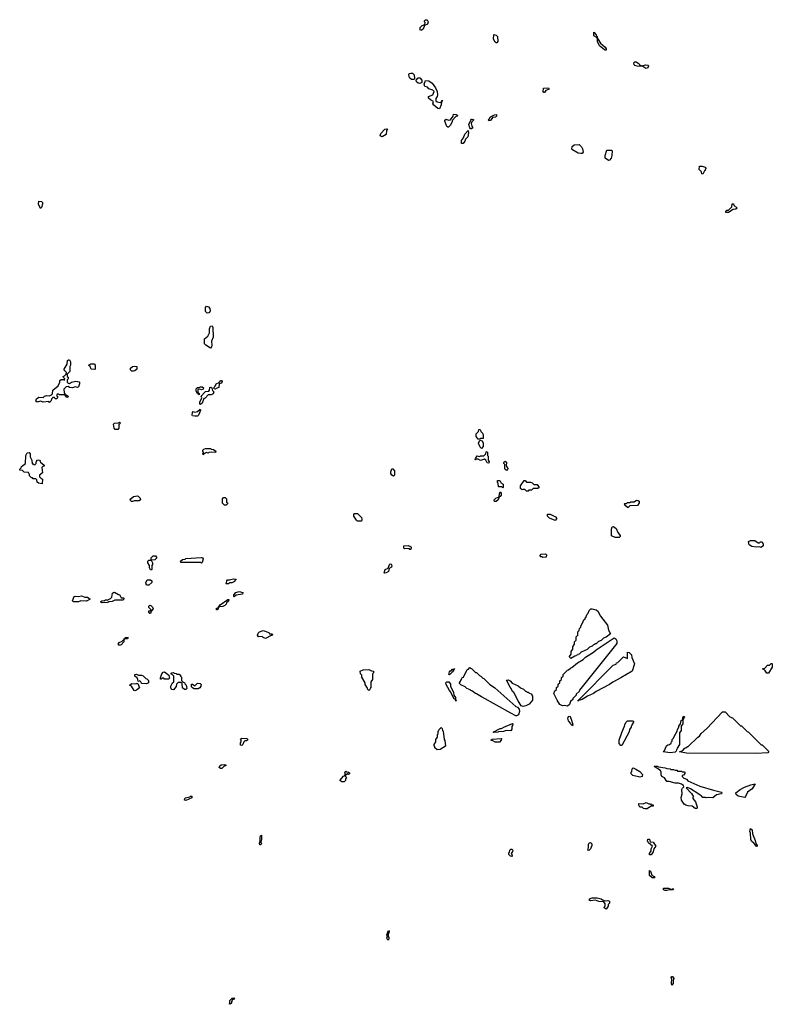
# Model space of a CAD drawing. Extents: x 2535812 to 2752880, y 540738 to 728399.
# Tile 143 of 213: x 2695600 to 2704770, y 561950 to 573940. Entities that reach past the tile are written whole.
import ezdxf

# ---------------------------------------------------------------- set-up
doc = ezdxf.new("R2010")
doc.units = 0

msp = doc.modelspace()

# ---------------------------------------------------------------- linework, layer by layer
at = {"layer": '0CON20XD'}
for points in [[(2700485, 573810), (2700480, 573815), (2700480, 573845), (2700505, 573870), (2700538, 573882), (2700540, 573905), (2700533, 573913), (2700533, 573927), (2700545, 573940), (2700565, 573940), (2700578, 573915), (2700570, 573885), (2700532, 573868), (2700518, 573825), (2700495, 573812), (2700485, 573810)], [(2701415, 573658), (2701405, 573658), (2701395, 573668), (2701374, 573704), (2701375, 573760), (2701405, 573750), (2701420, 573735), (2701427, 573675), (2701415, 573658)], [(2702735, 573568), (2702725, 573573), (2702665, 573623), (2702640, 573675), (2702640, 573710), (2702635, 573710), (2702633, 573723), (2702594, 573745), (2702595, 573790), (2702623, 573755), (2702628, 573738), (2702637, 573735), (2702640, 573710), (2702645, 573710), (2702647, 573697), (2702676, 573656), (2702733, 573605), (2702746, 573585), (2702745, 573570), (2702735, 573568)], [(2703235, 573347), (2703215, 573353), (2703192, 573372), (2703125, 573373), (2703095, 573382), (2703085, 573390), (2703084, 573415), (2703095, 573427), (2703110, 573425), (2703145, 573407), (2703152, 573392), (2703185, 573380), (2703225, 573392), (2703255, 573386), (2703262, 573375), (2703255, 573353), (2703235, 573347)], [(2700405, 573210), (2700375, 573213), (2700355, 573228), (2700344, 573246), (2700343, 573275), (2700350, 573285), (2700365, 573290), (2700387, 573287), (2700408, 573268), (2700412, 573225), (2700405, 573210)], [(2700475, 573164), (2700455, 573167), (2700433, 573185), (2700430, 573205), (2700455, 573230), (2700475, 573230), (2700500, 573205), (2700500, 573175), (2700475, 573164)], [(2700715, 572853), (2700695, 572857), (2700645, 572898), (2700634, 572915), (2700640, 572945), (2700604, 572964), (2700582, 572985), (2700582, 573005), (2700633, 573027), (2700648, 573065), (2700635, 573082), (2700587, 573097), (2700570, 573120), (2700537, 573127), (2700530, 573155), (2700545, 573200), (2700585, 573197), (2700625, 573168), (2700665, 573110), (2700687, 573065), (2700689, 573025), (2700686, 573004), (2700671, 572979), (2700672, 572952), (2700688, 572938), (2700725, 572930), (2700740, 572940), (2700745, 572958), (2700757, 572957), (2700740, 572940), (2700736, 572905), (2700715, 572853)], [(2701995, 573052), (2701985, 573052), (2701980, 573065), (2701982, 573105), (2702045, 573110), (2702050, 573095), (2702012, 573078), (2701995, 573052)], [(2700825, 572630), (2700815, 572630), (2700805, 572640), (2700778, 572705), (2700780, 572715), (2700795, 572727), (2700825, 572718), (2700848, 572722), (2700882, 572765), (2700885, 572790), (2700920, 572785), (2700940, 572775), (2700930, 572765), (2700911, 572759), (2700872, 572718), (2700865, 572690), (2700845, 572650), (2700825, 572630)], [(2701315, 572710), (2701310, 572715), (2701322, 572728), (2701335, 572756), (2701385, 572781), (2701410, 572785), (2701408, 572765), (2701398, 572755), (2701362, 572748), (2701335, 572712), (2701315, 572710)], [(2701105, 572610), (2701092, 572612), (2701083, 572623), (2701074, 572664), (2701095, 572718), (2701105, 572730), (2701115, 572730), (2701128, 572725), (2701128, 572715), (2701108, 572695), (2701100, 572675), (2701108, 572645), (2701120, 572625), (2701105, 572610)], [(2700015, 572513), (2699992, 572525), (2700002, 572555), (2700050, 572605), (2700075, 572610), (2700080, 572605), (2700068, 572592), (2700065, 572540), (2700015, 572513)], [(2701005, 572433), (2700984, 572434), (2700985, 572470), (2701007, 572503), (2701025, 572548), (2701065, 572590), (2701070, 572565), (2701060, 572515), (2701030, 572485), (2701025, 572460), (2701005, 572433)], [(2702435, 572309), (2702406, 572316), (2702335, 572354), (2702328, 572365), (2702332, 572395), (2702355, 572418), (2702415, 572420), (2702445, 572390), (2702456, 572366), (2702466, 572325), (2702455, 572312), (2702435, 572309)], [(2702775, 572227), (2702734, 572255), (2702734, 572286), (2702755, 572350), (2702815, 572350), (2702820, 572345), (2702816, 572285), (2702805, 572252), (2702785, 572228), (2702775, 572227)], [(2703925, 572060), (2703912, 572062), (2703908, 572088), (2703880, 572115), (2703883, 572157), (2703915, 572157), (2703950, 572145), (2703960, 572135), (2703960, 572125), (2703952, 572118), (2703950, 572105), (2703942, 572098), (2703925, 572060)], [(2695855, 571640), (2695830, 571695), (2695835, 571730), (2695867, 571727), (2695880, 571715), (2695880, 571695), (2695867, 571653), (2695855, 571640)], [(2704203, 571593), (2704202, 571608), (2704215, 571620), (2704238, 571622), (2704278, 571662), (2704282, 571698), (2704298, 571698), (2704302, 571682), (2704340, 571645), (2704325, 571632), (2704295, 571630), (2704235, 571594), (2704203, 571593)], [(2697885, 570366), (2697864, 570385), (2697863, 570435), (2697875, 570450), (2697900, 570445), (2697918, 570425), (2697920, 570395), (2697914, 570376), (2697905, 570370), (2697885, 570366)], [(2697925, 569942), (2697867, 569977), (2697853, 569993), (2697850, 570055), (2697892, 570088), (2697911, 570125), (2697914, 570176), (2697924, 570206), (2697945, 570210), (2697953, 570193), (2697956, 570075), (2697936, 570025), (2697942, 569975), (2697937, 569955), (2697925, 569942)], [(2695965, 569280), (2695955, 569290), (2695885, 569282), (2695855, 569293), (2695814, 569284), (2695798, 569295), (2695804, 569325), (2695835, 569342), (2695885, 569338), (2695904, 569356), (2695925, 569363), (2695965, 569360), (2695988, 569372), (2696000, 569385), (2696002, 569428), (2696068, 569482), (2696090, 569525), (2696090, 569545), (2696105, 569560), (2696135, 569560), (2696148, 569552), (2696150, 569565), (2696132, 569582), (2696130, 569595), (2696148, 569602), (2696168, 569622), (2696170, 569645), (2696142, 569672), (2696140, 569685), (2696180, 569745), (2696182, 569788), (2696195, 569800), (2696205, 569800), (2696218, 569775), (2696220, 569735), (2696210, 569715), (2696210, 569655), (2696180, 569625), (2696180, 569595), (2696190, 569585), (2696190, 569565), (2696180, 569555), (2696180, 569525), (2696192, 569512), (2696205, 569510), (2696233, 569527), (2696285, 569537), (2696325, 569530), (2696330, 569525), (2696327, 569505), (2696315, 569470), (2696305, 569462), (2696275, 569470), (2696245, 569458), (2696205, 569463), (2696192, 569472), (2696165, 569470), (2696138, 569442), (2696140, 569395), (2696150, 569385), (2696150, 569370), (2696165, 569370), (2696190, 569355), (2696188, 569342), (2696175, 569340), (2696150, 569370), (2696085, 569370), (2696075, 569380), (2696055, 569380), (2696050, 569365), (2696060, 569355), (2696060, 569335), (2696048, 569322), (2696032, 569322), (2696025, 569340), (2696005, 569340), (2695992, 569328), (2695980, 569295), (2695965, 569280)], [(2696515, 569680), (2696470, 569685), (2696458, 569718), (2696440, 569735), (2696465, 569750), (2696508, 569748), (2696520, 569735), (2696520, 569685), (2696515, 569680)], [(2696985, 569658), (2696965, 569660), (2696950, 569675), (2696950, 569695), (2696975, 569718), (2697005, 569722), (2697027, 569717), (2697028, 569685), (2697005, 569663), (2696985, 569658)], [(2697985, 569440), (2697970, 569445), (2697970, 569465), (2697982, 569478), (2697993, 569505), (2698030, 569520), (2698052, 569545), (2698060, 569545), (2698066, 569535), (2698058, 569515), (2698030, 569505), (2698028, 569462), (2697995, 569450), (2697985, 569440)], [(2697785, 569372), (2697765, 569390), (2697750, 569415), (2697750, 569445), (2697765, 569460), (2697785, 569460), (2697805, 569470), (2697825, 569468), (2697838, 569455), (2697835, 569440), (2697815, 569432), (2697795, 569440), (2697770, 569435), (2697770, 569405), (2697785, 569390), (2697785, 569372)], [(2697805, 569253), (2697795, 569260), (2697794, 569284), (2697820, 569335), (2697813, 569357), (2697854, 569406), (2697865, 569413), (2697905, 569418), (2697913, 569427), (2697915, 569460), (2697930, 569465), (2697940, 569455), (2697948, 569425), (2697967, 569407), (2697958, 569385), (2697935, 569372), (2697895, 569370), (2697858, 569332), (2697842, 569328), (2697825, 569272), (2697805, 569253)], [(2697735, 569110), (2697707, 569117), (2697700, 569125), (2697704, 569156), (2697713, 569167), (2697735, 569162), (2697765, 569169), (2697797, 569197), (2697805, 569190), (2697805, 569180), (2697778, 569125), (2697765, 569112), (2697735, 569110)], [(2696795, 568950), (2696765, 568950), (2696750, 568965), (2696743, 569015), (2696755, 569028), (2696805, 569030), (2696815, 569040), (2696830, 569025), (2696810, 569005), (2696810, 568965), (2696795, 568950)], [(2701205, 568830), (2701185, 568830), (2701163, 568865), (2701163, 568895), (2701190, 568925), (2701195, 568950), (2701205, 568950), (2701215, 568940), (2701220, 568925), (2701240, 568905), (2701247, 568885), (2701245, 568840), (2701215, 568840), (2701205, 568830)], [(2701225, 568720), (2701210, 568735), (2701192, 568785), (2701205, 568820), (2701235, 568810), (2701248, 568785), (2701247, 568743), (2701225, 568720)], [(2697835, 568640), (2697830, 568655), (2697840, 568665), (2697840, 568675), (2697833, 568683), (2697833, 568697), (2697845, 568710), (2697865, 568718), (2697925, 568720), (2697932, 568712), (2697960, 568705), (2697990, 568685), (2697985, 568670), (2697935, 568672), (2697905, 568670), (2697895, 568662), (2697875, 568670), (2697865, 568660), (2697852, 568658), (2697835, 568640)], [(2695875, 568290), (2695830, 568295), (2695815, 568310), (2695810, 568335), (2695798, 568348), (2695765, 568350), (2695755, 568360), (2695742, 568362), (2695720, 568385), (2695720, 568405), (2695710, 568415), (2695708, 568428), (2695655, 568430), (2695635, 568450), (2695600, 568455), (2695600, 568465), (2695618, 568482), (2695622, 568498), (2695670, 568535), (2695673, 568635), (2695690, 568665), (2695715, 568668), (2695728, 568655), (2695728, 568618), (2695748, 568575), (2695752, 568532), (2695765, 568530), (2695775, 568520), (2695788, 568522), (2695800, 568535), (2695800, 568555), (2695810, 568565), (2695810, 568575), (2695825, 568580), (2695840, 568575), (2695850, 568565), (2695852, 568552), (2695900, 568515), (2695898, 568502), (2695882, 568498), (2695870, 568485), (2695877, 568423), (2695840, 568395), (2695842, 568372), (2695862, 568352), (2695880, 568345), (2695875, 568290)], [(2701315, 568540), (2701295, 568542), (2701280, 568575), (2701265, 568590), (2701215, 568573), (2701185, 568590), (2701165, 568590), (2701155, 568580), (2701150, 568585), (2701152, 568595), (2701175, 568628), (2701205, 568620), (2701215, 568628), (2701255, 568630), (2701278, 568652), (2701282, 568678), (2701295, 568680), (2701300, 568675), (2701300, 568635), (2701307, 568625), (2701308, 568578), (2701320, 568555), (2701315, 568540)], [(2700155, 568383), (2700134, 568394), (2700124, 568414), (2700124, 568436), (2700135, 568470), (2700145, 568470), (2700167, 568445), (2700168, 568395), (2700155, 568383)], [(2701535, 568452), (2701515, 568462), (2701510, 568475), (2701510, 568525), (2701500, 568535), (2701500, 568545), (2701502, 568555), (2701515, 568562), (2701532, 568552), (2701528, 568508), (2701548, 568475), (2701545, 568460), (2701535, 568452)], [(2701485, 568240), (2701475, 568250), (2701432, 568252), (2701430, 568295), (2701420, 568305), (2701422, 568328), (2701448, 568328), (2701458, 568318), (2701462, 568302), (2701490, 568285), (2701490, 568245), (2701485, 568240)], [(2701795, 568200), (2701775, 568200), (2701755, 568220), (2701735, 568220), (2701724, 568214), (2701703, 568233), (2701700, 568265), (2701745, 568330), (2701758, 568328), (2701775, 568310), (2701825, 568308), (2701845, 568300), (2701865, 568280), (2701905, 568280), (2701930, 568245), (2701915, 568230), (2701855, 568230), (2701835, 568212), (2701805, 568210), (2701795, 568200)], [(2696975, 568073), (2696964, 568074), (2696950, 568085), (2696948, 568095), (2696953, 568107), (2696985, 568134), (2697035, 568140), (2697045, 568138), (2697067, 568115), (2697070, 568095), (2697055, 568080), (2696997, 568083), (2696975, 568073)], [(2698115, 568030), (2698095, 568030), (2698073, 568053), (2698070, 568105), (2698085, 568120), (2698105, 568120), (2698120, 568105), (2698120, 568065), (2698130, 568055), (2698130, 568045), (2698115, 568030)], [(2701405, 568073), (2701384, 568074), (2701382, 568095), (2701400, 568115), (2701440, 568130), (2701444, 568166), (2701455, 568190), (2701468, 568175), (2701465, 568150), (2701455, 568132), (2701440, 568130), (2701428, 568095), (2701405, 568073)], [(2703015, 568000), (2703005, 568000), (2702975, 568030), (2702970, 568045), (2702975, 568050), (2702995, 568050), (2703005, 568060), (2703035, 568060), (2703045, 568070), (2703085, 568070), (2703115, 568088), (2703137, 568087), (2703147, 568077), (2703148, 568055), (2703127, 568023), (2703035, 568020), (2703015, 568000)], [(2699765, 567832), (2699717, 567833), (2699703, 567845), (2699673, 567895), (2699672, 567915), (2699680, 567925), (2699715, 567927), (2699765, 567878), (2699770, 567855), (2699765, 567832)], [(2702125, 567840), (2702055, 567870), (2702030, 567895), (2702032, 567918), (2702065, 567918), (2702130, 567885), (2702146, 567864), (2702125, 567840)], [(2702905, 567633), (2702855, 567633), (2702812, 567655), (2702811, 567735), (2702820, 567765), (2702835, 567768), (2702867, 567745), (2702887, 567695), (2702915, 567660), (2702917, 567645), (2702905, 567633)], [(2700365, 567490), (2700355, 567490), (2700345, 567500), (2700290, 567495), (2700282, 567505), (2700282, 567535), (2700335, 567538), (2700360, 567525), (2700370, 567515), (2700365, 567490)], [(2704635, 567512), (2704615, 567520), (2704575, 567518), (2704520, 567525), (2704488, 567545), (2704480, 567585), (2704504, 567596), (2704555, 567598), (2704598, 567568), (2704612, 567568), (2704625, 567580), (2704645, 567580), (2704660, 567555), (2704660, 567535), (2704635, 567512)], [(2697205, 567240), (2697195, 567240), (2697180, 567265), (2697180, 567295), (2697160, 567325), (2697160, 567345), (2697175, 567360), (2697200, 567360), (2697200, 567385), (2697225, 567410), (2697255, 567410), (2697270, 567385), (2697248, 567362), (2697200, 567360), (2697220, 567325), (2697220, 567305), (2697210, 567295), (2697210, 567245), (2697205, 567240)], [(2697815, 567322), (2697805, 567330), (2697565, 567330), (2697560, 567345), (2697582, 567368), (2697615, 567370), (2697625, 567380), (2697815, 567391), (2697828, 567388), (2697836, 567375), (2697825, 567330), (2697815, 567322)], [(2701975, 567392), (2701965, 567400), (2701945, 567400), (2701940, 567415), (2701955, 567430), (2702005, 567437), (2702017, 567423), (2702015, 567393), (2701975, 567392)], [(2700045, 567200), (2700040, 567205), (2700054, 567245), (2700088, 567262), (2700105, 567307), (2700115, 567312), (2700125, 567310), (2700133, 567293), (2700132, 567275), (2700102, 567258), (2700095, 567220), (2700065, 567203), (2700045, 567200)], [(2698115, 567070), (2698110, 567075), (2698118, 567082), (2698123, 567107), (2698133, 567117), (2698155, 567118), (2698205, 567132), (2698236, 567126), (2698210, 567095), (2698185, 567083), (2698158, 567082), (2698145, 567072), (2698115, 567070)], [(2697175, 567052), (2697145, 567052), (2697138, 567082), (2697155, 567118), (2697195, 567120), (2697210, 567105), (2697210, 567085), (2697175, 567052)], [(2696255, 566852), (2696243, 566863), (2696262, 566915), (2696275, 566922), (2696315, 566916), (2696355, 566923), (2696395, 566907), (2696425, 566906), (2696460, 566885), (2696415, 566860), (2696345, 566862), (2696315, 566853), (2696255, 566852)], [(2696605, 566840), (2696594, 566844), (2696590, 566855), (2696600, 566865), (2696632, 566868), (2696645, 566877), (2696657, 566877), (2696665, 566870), (2696708, 566892), (2696722, 566908), (2696732, 566955), (2696744, 566966), (2696755, 566968), (2696805, 566940), (2696815, 566940), (2696835, 566900), (2696865, 566900), (2696870, 566895), (2696870, 566885), (2696855, 566872), (2696758, 566872), (2696726, 566854), (2696685, 566850), (2696675, 566842), (2696605, 566840)], [(2698215, 566912), (2698210, 566915), (2698210, 566935), (2698232, 566965), (2698275, 566976), (2698320, 566965), (2698315, 566943), (2698238, 566932), (2698215, 566912)], [(2697195, 566710), (2697185, 566710), (2697172, 566725), (2697175, 566740), (2697188, 566742), (2697200, 566755), (2697173, 566783), (2697173, 566797), (2697185, 566810), (2697196, 566806), (2697218, 566785), (2697228, 566765), (2697202, 566738), (2697195, 566710)], [(2698005, 566752), (2698000, 566755), (2698000, 566775), (2698020, 566780), (2698042, 566815), (2698135, 566878), (2698148, 566878), (2698145, 566860), (2698121, 566839), (2698115, 566822), (2698098, 566805), (2698075, 566793), (2698030, 566790), (2698028, 566782), (2698020, 566780), (2698018, 566762), (2698005, 566752)], [(2702315, 566160), (2702302, 566172), (2702300, 566185), (2702320, 566215), (2702320, 566245), (2702340, 566275), (2702340, 566305), (2702360, 566335), (2702360, 566365), (2702380, 566385), (2702380, 566425), (2702400, 566445), (2702400, 566485), (2702418, 566502), (2702420, 566525), (2702438, 566542), (2702440, 566565), (2702448, 566572), (2702450, 566585), (2702458, 566592), (2702475, 566630), (2702488, 566642), (2702490, 566655), (2702498, 566662), (2702515, 566700), (2702528, 566712), (2702540, 566745), (2702560, 566765), (2702575, 566767), (2702625, 566753), (2702646, 566736), (2702676, 566675), (2702763, 566565), (2702776, 566506), (2702797, 566463), (2702745, 566420), (2702712, 566408), (2702685, 566380), (2702652, 566368), (2702625, 566340), (2702615, 566340), (2702605, 566330), (2702592, 566328), (2702575, 566310), (2702542, 566298), (2702515, 566270), (2702442, 566238), (2702418, 566212), (2702402, 566208), (2702398, 566202), (2702382, 566198), (2702378, 566192), (2702362, 566188), (2702315, 566160)], [(2696825, 566323), (2696810, 566325), (2696800, 566335), (2696812, 566355), (2696848, 566372), (2696890, 566415), (2696920, 566415), (2696915, 566400), (2696880, 566400), (2696870, 566390), (2696868, 566365), (2696835, 566328), (2696825, 566323)], [(2698595, 566403), (2698567, 566417), (2698555, 566430), (2698510, 566425), (2698498, 566445), (2698505, 566470), (2698523, 566487), (2698565, 566500), (2698637, 566477), (2698645, 566460), (2698675, 566460), (2698680, 566455), (2698675, 566440), (2698665, 566440), (2698595, 566403)], [(2702275, 565582), (2702235, 565590), (2702215, 565586), (2702182, 565602), (2702148, 565655), (2702110, 565735), (2702122, 565768), (2702140, 565785), (2702142, 565808), (2702160, 565825), (2702162, 565848), (2702180, 565865), (2702182, 565888), (2702200, 565905), (2702202, 565928), (2702220, 565945), (2702222, 565968), (2702275, 566020), (2702288, 566022), (2702310, 566045), (2702328, 566052), (2702395, 566108), (2702465, 566150), (2702494, 566176), (2702592, 566238), (2702624, 566266), (2702845, 566412), (2702862, 566402), (2702876, 566375), (2702876, 566344), (2702503, 565877), (2702420, 565775), (2702415, 565760), (2702380, 565725), (2702380, 565715), (2702340, 565675), (2702338, 565662), (2702312, 565638), (2702298, 565602), (2702275, 565582)], [(2702405, 565640), (2702402, 565648), (2702410, 565650), (2702412, 565658), (2702832, 566078), (2702868, 566092), (2702872, 566108), (2702888, 566112), (2702955, 566180), (2703005, 566160), (2703005, 566238), (2703025, 566234), (2703056, 566206), (2703058, 566175), (2703091, 566095), (2703062, 566008), (2702925, 565924), (2702825, 565872), (2702788, 565845), (2702622, 565758), (2702590, 565735), (2702518, 565702), (2702455, 565660), (2702410, 565650), (2702405, 565640)], [(2701655, 565464), (2701644, 565464), (2701584, 565494), (2701235, 565692), (2701225, 565693), (2701165, 565732), (2701154, 565734), (2701108, 565768), (2701095, 565770), (2701088, 565778), (2701050, 565795), (2701028, 565818), (2700975, 565840), (2700960, 565855), (2700960, 565865), (2700988, 565912), (2700992, 565928), (2701008, 565932), (2701052, 566028), (2701068, 566032), (2701085, 566050), (2701092, 566042), (2701105, 566040), (2701152, 565992), (2701165, 565990), (2701202, 565952), (2701220, 565945), (2701242, 565922), (2701255, 565918), (2701325, 565850), (2701388, 565805), (2701647, 565577), (2701665, 565568), (2701687, 565545), (2701689, 565515), (2701676, 565475), (2701655, 565464)], [(2704705, 565982), (2704678, 566018), (2704650, 566035), (2704678, 566042), (2704712, 566078), (2704735, 566080), (2704755, 566100), (2704765, 566100), (2704770, 566095), (2704768, 566055), (2704725, 565984), (2704705, 565982)], [(2697145, 565853), (2697090, 565855), (2697080, 565865), (2697078, 565878), (2697065, 565890), (2697042, 565882), (2697040, 565905), (2697030, 565925), (2697002, 565945), (2697002, 565965), (2697025, 565970), (2697048, 565958), (2697085, 565958), (2697105, 565948), (2697135, 565918), (2697150, 565915), (2697168, 565895), (2697170, 565865), (2697145, 565853)], [(2697415, 565910), (2697365, 565910), (2697355, 565920), (2697335, 565920), (2697325, 565910), (2697315, 565910), (2697314, 565926), (2697333, 565975), (2697347, 565993), (2697365, 565997), (2697418, 565958), (2697420, 565935), (2697430, 565925), (2697415, 565910)], [(2697475, 565780), (2697455, 565783), (2697445, 565792), (2697440, 565805), (2697442, 565825), (2697462, 565865), (2697480, 565875), (2697480, 565945), (2697458, 565968), (2697442, 565972), (2697452, 565988), (2697475, 565990), (2697482, 565982), (2697505, 565980), (2697515, 565970), (2697545, 565970), (2697558, 565958), (2697560, 565945), (2697570, 565935), (2697572, 565892), (2697592, 565872), (2697608, 565868), (2697612, 565852), (2697627, 565837), (2697638, 565795), (2697625, 565782), (2697610, 565785), (2697582, 565805), (2697580, 565855), (2697565, 565870), (2697532, 565868), (2697512, 565848), (2697505, 565820), (2697475, 565780)], [(2699855, 565770), (2699840, 565785), (2699838, 565798), (2699810, 565845), (2699810, 565865), (2699770, 565935), (2699768, 565958), (2699752, 565975), (2699750, 566005), (2699785, 566022), (2699855, 566028), (2699885, 566010), (2699910, 566005), (2699910, 565985), (2699900, 565975), (2699900, 565905), (2699880, 565875), (2699880, 565805), (2699872, 565798), (2699868, 565782), (2699855, 565770)], [(2700835, 565962), (2700830, 565965), (2700835, 566000), (2700845, 566010), (2700858, 566012), (2700875, 566030), (2700890, 566030), (2700898, 566038), (2700875, 566000), (2700835, 565962)], [(2697005, 565768), (2696995, 565773), (2696963, 565823), (2696940, 565835), (2696965, 565858), (2697018, 565852), (2697025, 565860), (2697038, 565858), (2697058, 565805), (2697025, 565774), (2697005, 565768)], [(2697725, 565792), (2697705, 565802), (2697692, 565815), (2697692, 565848), (2697705, 565850), (2697735, 565830), (2697765, 565860), (2697798, 565858), (2697810, 565845), (2697808, 565825), (2697795, 565802), (2697775, 565793), (2697725, 565792)], [(2700915, 565640), (2700910, 565660), (2700895, 565670), (2700873, 565705), (2700852, 565752), (2700835, 565772), (2700797, 565845), (2700794, 565865), (2700805, 565876), (2700830, 565875), (2700847, 565847), (2700850, 565825), (2700887, 565747), (2700890, 565715), (2700910, 565685), (2700910, 565660), (2700920, 565655), (2700915, 565640)], [(2701735, 565577), (2701712, 565585), (2701672, 565645), (2701620, 565745), (2701605, 565760), (2701590, 565795), (2701575, 565810), (2701532, 565898), (2701555, 565900), (2701562, 565892), (2701578, 565888), (2701602, 565862), (2701675, 565830), (2701702, 565802), (2701738, 565788), (2701762, 565762), (2701775, 565760), (2701782, 565752), (2701795, 565750), (2701802, 565742), (2701840, 565725), (2701842, 565712), (2701850, 565705), (2701847, 565655), (2701807, 565603), (2701765, 565584), (2701735, 565577)], [(2702335, 565340), (2702310, 565365), (2702308, 565378), (2702285, 565400), (2702280, 565435), (2702287, 565453), (2702295, 565458), (2702306, 565455), (2702325, 565410), (2702340, 565355), (2702335, 565340)], [(2703525, 565014), (2703440, 565025), (2703458, 565042), (2703482, 565098), (2703495, 565110), (2703518, 565112), (2703538, 565132), (2703542, 565148), (2703550, 565155), (2703550, 565175), (2703568, 565192), (2703570, 565205), (2703610, 565275), (2703613, 565297), (2703630, 565325), (2703630, 565335), (2703650, 565365), (2703660, 565405), (2703680, 565420), (2703680, 565445), (2703695, 565460), (2703700, 565445), (2703692, 565438), (2703688, 565422), (2703680, 565420), (2703680, 565365), (2703660, 565335), (2703660, 565285), (2703640, 565255), (2703640, 565115), (2703612, 565068), (2703608, 565052), (2703602, 565048), (2703598, 565032), (2703585, 565022), (2703525, 565014)], [(2704575, 565006), (2703725, 565009), (2703640, 565025), (2703678, 565042), (2703705, 565070), (2703718, 565072), (2703735, 565090), (2703745, 565090), (2703862, 565205), (2703883, 565217), (2703904, 565246), (2703972, 565308), (2704165, 565510), (2704195, 565510), (2704252, 565452), (2704285, 565440), (2704382, 565342), (2704395, 565340), (2704462, 565272), (2704475, 565270), (2704622, 565122), (2704635, 565110), (2704645, 565110), (2704668, 565088), (2704728, 565028), (2704715, 565014), (2704575, 565006)], [(2701375, 565260), (2701370, 565265), (2701455, 565307), (2701472, 565308), (2701500, 565325), (2701605, 565368), (2701610, 565365), (2701606, 565345), (2701596, 565334), (2701595, 565300), (2701585, 565282), (2701527, 565283), (2701495, 565273), (2701435, 565270), (2701425, 565263), (2701375, 565260)], [(2702935, 565100), (2702925, 565100), (2702904, 565125), (2702904, 565165), (2702935, 565260), (2702970, 565335), (2702972, 565355), (2702985, 565380), (2703005, 565400), (2703075, 565400), (2703080, 565395), (2703078, 565385), (2703060, 565355), (2703060, 565345), (2703052, 565338), (2703050, 565325), (2703030, 565295), (2703025, 565270), (2702935, 565100)], [(2700685, 565050), (2700660, 565075), (2700658, 565088), (2700650, 565095), (2700650, 565115), (2700670, 565145), (2700670, 565175), (2700690, 565205), (2700690, 565235), (2700700, 565245), (2700700, 565275), (2700708, 565282), (2700712, 565298), (2700735, 565320), (2700748, 565308), (2700750, 565285), (2700760, 565275), (2700770, 565175), (2700778, 565162), (2700790, 565095), (2700725, 565053), (2700685, 565050)], [(2698305, 565100), (2698290, 565105), (2698290, 565135), (2698300, 565145), (2698300, 565165), (2698292, 565178), (2698305, 565190), (2698370, 565185), (2698378, 565172), (2698365, 565160), (2698342, 565158), (2698332, 565148), (2698318, 565112), (2698305, 565100)], [(2701445, 565142), (2701394, 565144), (2701365, 565160), (2701340, 565165), (2701355, 565178), (2701465, 565188), (2701470, 565185), (2701468, 565165), (2701445, 565142)], [(2698065, 564820), (2698045, 564820), (2698032, 564832), (2698040, 564855), (2698055, 564868), (2698095, 564870), (2698110, 564865), (2698110, 564855), (2698092, 564848), (2698065, 564820)], [(2703845, 564333), (2703832, 564335), (2703795, 564364), (2703744, 564366), (2703715, 564374), (2703695, 564387), (2703664, 564435), (2703660, 564470), (2703672, 564515), (2703669, 564565), (2703676, 564584), (2703692, 564598), (2703688, 564615), (2703665, 564630), (2703625, 564644), (2703585, 564644), (2703515, 564662), (2703485, 564662), (2703458, 564708), (2703424, 564725), (2703414, 564745), (2703416, 564776), (2703409, 564799), (2703330, 564845), (2703335, 564850), (2703365, 564850), (2703385, 564840), (2703465, 564830), (2703485, 564820), (2703527, 564817), (2703535, 564810), (2703565, 564810), (2703585, 564800), (2703605, 564800), (2703615, 564790), (2703665, 564790), (2703675, 564780), (2703695, 564780), (2703710, 564765), (2703688, 564742), (2703672, 564738), (2703670, 564725), (2703692, 564702), (2703725, 564690), (2703742, 564672), (2703885, 564608), (2704055, 564557), (2704150, 564535), (2704158, 564525), (2704148, 564515), (2704089, 564501), (2704045, 564464), (2703992, 564468), (2703965, 564463), (2703955, 564470), (2703925, 564470), (2703908, 564488), (2703890, 564495), (2703875, 564510), (2703775, 564572), (2703735, 564590), (2703720, 564585), (2703786, 564516), (2703810, 564475), (2703802, 564468), (2703800, 564455), (2703836, 564416), (2703856, 564355), (2703855, 564340), (2703845, 564333)], [(2699555, 564660), (2699525, 564660), (2699500, 564675), (2699545, 564730), (2699558, 564732), (2699560, 564745), (2699570, 564750), (2699560, 564775), (2699575, 564790), (2699585, 564780), (2699608, 564778), (2699618, 564768), (2699620, 564755), (2699605, 564750), (2699595, 564760), (2699585, 564750), (2699570, 564750), (2699570, 564725), (2699578, 564718), (2699580, 564705), (2699570, 564695), (2699570, 564675), (2699555, 564660)], [(2703155, 564716), (2703070, 564735), (2703050, 564755), (2703050, 564775), (2703060, 564785), (2703062, 564818), (2703075, 564828), (2703108, 564815), (2703155, 564783), (2703189, 564749), (2703185, 564724), (2703155, 564716)], [(2704435, 564470), (2704355, 564486), (2704330, 564505), (2704326, 564524), (2704380, 564565), (2704433, 564595), (2704507, 564623), (2704560, 564635), (2704525, 564574), (2704466, 564535), (2704445, 564480), (2704435, 564470)], [(2697625, 564433), (2697610, 564435), (2697612, 564455), (2697622, 564465), (2697672, 564478), (2697680, 564485), (2697698, 564485), (2697698, 564465), (2697625, 564433)], [(2703215, 564330), (2703200, 564335), (2703185, 564350), (2703155, 564350), (2703143, 564375), (2703143, 564397), (2703195, 564390), (2703235, 564408), (2703265, 564390), (2703285, 564390), (2703295, 564380), (2703318, 564378), (2703318, 564362), (2703285, 564360), (2703245, 564332), (2703215, 564330)], [(2704585, 563870), (2704574, 563874), (2704550, 563910), (2704517, 563935), (2704508, 563955), (2704504, 564034), (2704497, 564055), (2704505, 564090), (2704526, 564076), (2704528, 564025), (2704561, 563945), (2704568, 563908), (2704587, 563885), (2704585, 563870)], [(2698535, 563892), (2698524, 563894), (2698523, 563913), (2698532, 563935), (2698530, 563985), (2698535, 564000), (2698545, 564008), (2698546, 563956), (2698540, 563925), (2698547, 563905), (2698535, 563892)], [(2702535, 563822), (2702522, 563825), (2702531, 563859), (2702530, 563895), (2702538, 563915), (2702555, 563922), (2702571, 563905), (2702572, 563885), (2702556, 563844), (2702535, 563822)], [(2703275, 563770), (2703272, 563785), (2703292, 563818), (2703292, 563845), (2703310, 563875), (2703260, 563915), (2703258, 563928), (2703250, 563935), (2703255, 563960), (2703275, 563960), (2703280, 563930), (2703320, 563925), (2703350, 563875), (2703328, 563842), (2703318, 563805), (2703295, 563772), (2703275, 563770)], [(2701595, 563750), (2701580, 563755), (2701560, 563775), (2701560, 563795), (2701568, 563802), (2701572, 563825), (2701585, 563840), (2701595, 563840), (2701607, 563825), (2701605, 563810), (2701590, 563785), (2701598, 563775), (2701600, 563755), (2701595, 563750)], [(2703305, 563490), (2703275, 563520), (2703272, 563578), (2703285, 563570), (2703302, 563522), (2703330, 563505), (2703340, 563495), (2703335, 563492), (2703305, 563490)], [(2703464, 563334), (2703444, 563344), (2703444, 563366), (2703505, 563366), (2703545, 563350), (2703554, 563356), (2703570, 563355), (2703556, 563344), (2703517, 563343), (2703485, 563334), (2703464, 563334)], [(2702745, 563110), (2702720, 563125), (2702732, 563155), (2702732, 563175), (2702718, 563198), (2702655, 563203), (2702615, 563218), (2702555, 563209), (2702543, 563215), (2702544, 563235), (2702575, 563246), (2702634, 563246), (2702685, 563236), (2702702, 563222), (2702735, 563210), (2702765, 563213), (2702785, 563208), (2702787, 563183), (2702770, 563165), (2702768, 563145), (2702745, 563110)], [(2700085, 562730), (2700074, 562755), (2700080, 562785), (2700073, 562795), (2700095, 562850), (2700100, 562835), (2700088, 562802), (2700088, 562775), (2700096, 562765), (2700098, 562745), (2700085, 562730)], [(2703545, 562183), (2703540, 562205), (2703544, 562255), (2703537, 562275), (2703545, 562290), (2703555, 562290), (2703572, 562265), (2703562, 562238), (2703562, 562205), (2703545, 562183)], [(2698165, 561950), (2698152, 561955), (2698160, 561965), (2698160, 561995), (2698190, 562025), (2698218, 562028), (2698205, 562010), (2698192, 562008), (2698190, 561995), (2698180, 561985), (2698180, 561965), (2698165, 561950)]]:
    msp.add_lwpolyline(points, dxfattribs=at)

doc.saveas('drawing.dxf')
